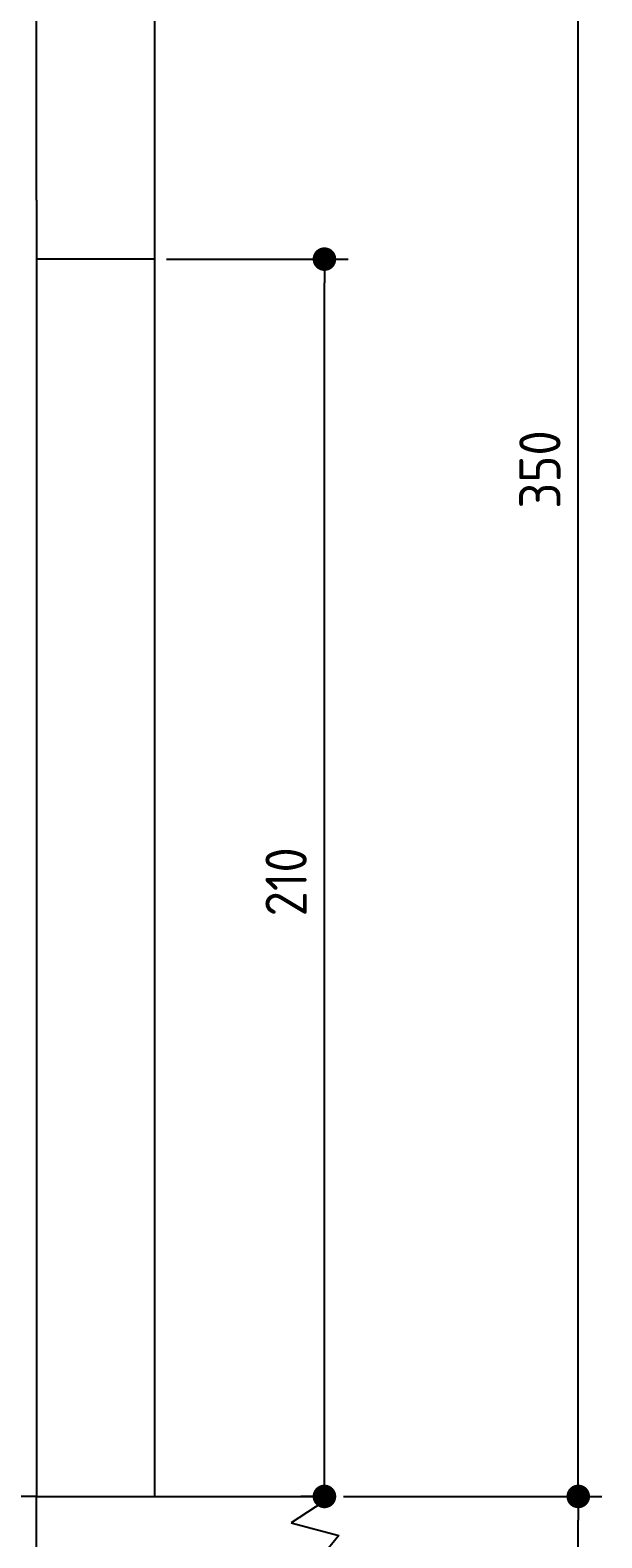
# Model space of a CAD drawing. Extents: x 562 to 7231, y 5817 to 12126.
# Tile 54 of 58: x 6262 to 7231, y 8046 to 10605. Entities that reach past the tile are written whole.
import ezdxf

# ---------------------------------------------------------------- set-up
doc = ezdxf.new("R2010")
doc.units = 0
doc.layers.get('0').update_dxf_attribs({"linetype": 'CONTINUOUS'})
doc.layers.get('DEFPOINTS').update_dxf_attribs({"linetype": 'CONTINUOUS'})
for name, color, linetype in [('4', 3, 'CONTINUOUS'), ('5', 3, 'CONTINUOUS'), ('AM_5', 3, 'CONTINUOUS')]:
    doc.layers.add(name, color=color, linetype=linetype)
doc.styles.get("Standard").update_dxf_attribs({"font": 'ISOCP.SHX'})
doc.dimstyles.get("Standard").update_dxf_attribs({"dimscale": 5, "dimtxt": 0.18, "dimasz": 0.18, "dimexe": 0.18, "dimexo": 0.0625, "dimgap": 0.09, "dimtad": 0, "dimtih": 1, "dimtoh": 1, "dimzin": 0, "dimcen": 0.09, "dimazin": 3, "dimtfac": 1, "dimtofl": 0, "dimtmove": 0, "dimatfit": 3})

# ---------------------------------------------------------------- blocks, each defined once
blk = doc.blocks.new('PUNKT')
at = {"layer": '4', "color": 0, "linetype": 'BYBLOCK'}
blk.add_line((-0.5, 0), (-1, 0), dxfattribs=at)
at = {"layer": '4', "color": 0, "linetype": 'BYBLOCK', "const_width": 0.5}
blk.add_lwpolyline([(-0.25, 0, 1), (0.25, 0, 1)], format="xyb", close=True, dxfattribs=at)
blk = doc.blocks.new('*U45')
at = {"layer": '4', "color": 2}
blk.add_text('185', height=70, rotation=90, dxfattribs=at).set_placement((7161, 7123))
blk = doc.blocks.new('*D4')
at = {"layer": '4'}
for p, q in [((6792.8, 8115.9), (7231, 8115.9)), ((7191, 6305.9), (7191, 8075.9)), ((6292.8, 6265.9), (7231, 6265.9))]:
    blk.add_line(p, q, dxfattribs=at)
at = {"layer": 'DEFPOINTS', "color": 0}
for p in [(6772.8, 8115.9), (7191, 8115.9), (6272.8, 6265.9)]:
    blk.add_point(p, dxfattribs=at)
blk.add_blockref('*U45', (0, 0))
at = {"layer": '4', "xscale": 40, "yscale": 40, "zscale": 40}
for p, rotation in [((7191, 8115.9), 90), ((7191, 6265.9), 270)]:
    blk.add_blockref('PUNKT', p, dxfattribs=dict(at, rotation=rotation))
blk = doc.blocks.new('*U21')
at = {"layer": '4', "color": 2}
blk.add_text('350', height=70, rotation=90, dxfattribs=at).set_placement((7161, 9792.4))
blk = doc.blocks.new('*D5')
at = {"layer": '4'}
for p, q in [((6292.8, 11615.9), (7231, 11615.9)), ((7191, 8155.9), (7191, 11575.9)), ((6792.8, 8115.9), (7231, 8115.9))]:
    blk.add_line(p, q, dxfattribs=at)
at = {"layer": 'DEFPOINTS', "color": 0}
for p in [(6272.8, 11615.9), (7191, 11615.9), (6772.8, 8115.9)]:
    blk.add_point(p, dxfattribs=at)
blk.add_blockref('*U21', (0, 0))
at = {"layer": '4', "xscale": 40, "yscale": 40, "zscale": 40}
for p, rotation in [((7191, 11615.9), 90), ((7191, 8115.9), 270)]:
    blk.add_blockref('PUNKT', p, dxfattribs=dict(at, rotation=rotation))
blk = doc.blocks.new('*U26')
at = {"layer": 'AM_5', "color": 2}
blk.add_text('210', height=70, rotation=90, dxfattribs=at).set_placement((6730.7, 9100.3))
blk = doc.blocks.new('*D13')
at = {"layer": 'AM_5'}
for p, q in [((6492.8, 10215.9), (6800.7, 10215.9)), ((6760.7, 8155.9), (6760.7, 10175.9)), ((6752.8, 8115.9), (6720.7, 8115.9))]:
    blk.add_line(p, q, dxfattribs=at)
at = {"layer": 'DEFPOINTS', "color": 0}
for p in [(6472.8, 10215.9), (6760.7, 10215.9), (6772.8, 8115.9)]:
    blk.add_point(p, dxfattribs=at)
blk.add_blockref('*U26', (0, 0))
at = {"layer": 'AM_5', "xscale": 40, "yscale": 40, "zscale": 40}
for p, rotation in [((6760.7, 10215.9), 90), ((6760.7, 8115.9), 270)]:
    blk.add_blockref('PUNKT', p, dxfattribs=dict(at, rotation=rotation))

msp = doc.modelspace()

# ---------------------------------------------------------------- linework, layer by layer
for p, q in [((6472.775, 11815.902), (6472.775, 10315.902)), ((6272.775, 10315.902), (6272.775, 11615.902)), ((6272.775, 10315.902), (6272.775, 8115.902)), ((6472.775, 10315.902), (6472.775, 8115.902)), ((6472.775, 10215.902), (6272.775, 10215.902)), ((6272.775, 6265.902), (6272.775, 8115.902)), ((6272.775, 8115.902), (6772.775, 8115.902)), ((6772.775, 8115.902), (6704.421, 8071.139)), ((6704.421, 8071.139), (6785.373, 8049.505)), ((6785.373, 8049.505), (6755.252, 8012.821))]:
    msp.add_line(p, q)
at = {"layer": '5'}
msp.add_line((6272.775, 8115.902), (872.775, 8115.902), dxfattribs=at)

# ---------------------------------------------------------------- dimensions: what is measured, and where the dimension line sits
at = {"layer": '4'}
for base, p1, p2, picture, middle in [((7190.953, 11615.902), (6772.775, 8115.902), (6272.775, 11615.902), '*D5', (7125.953, 9865.902)), ((7190.953, 8115.902), (6272.775, 6265.902), (6772.775, 8115.902), '*D4', (7125.953, 7190.902))]:
    dim = msp.add_linear_dim(base=base, p1=p1, p2=p2, angle=90, dimstyle='Standard', dxfattribs=at)
    dim.commit()
    dim.dimension.update_dxf_attribs({"geometry": picture, "text_midpoint": middle})
at = {"layer": 'AM_5'}
dim = msp.add_linear_dim(base=(6760.722, 10215.902), p1=(6772.775, 8115.902), p2=(6472.775, 10215.902), angle=90, dimstyle='Standard', dxfattribs=at)
dim.commit()
dim.dimension.update_dxf_attribs({"geometry": '*D13', "text_midpoint": (6695.716, 9165.902)})

doc.saveas('drawing.dxf')
